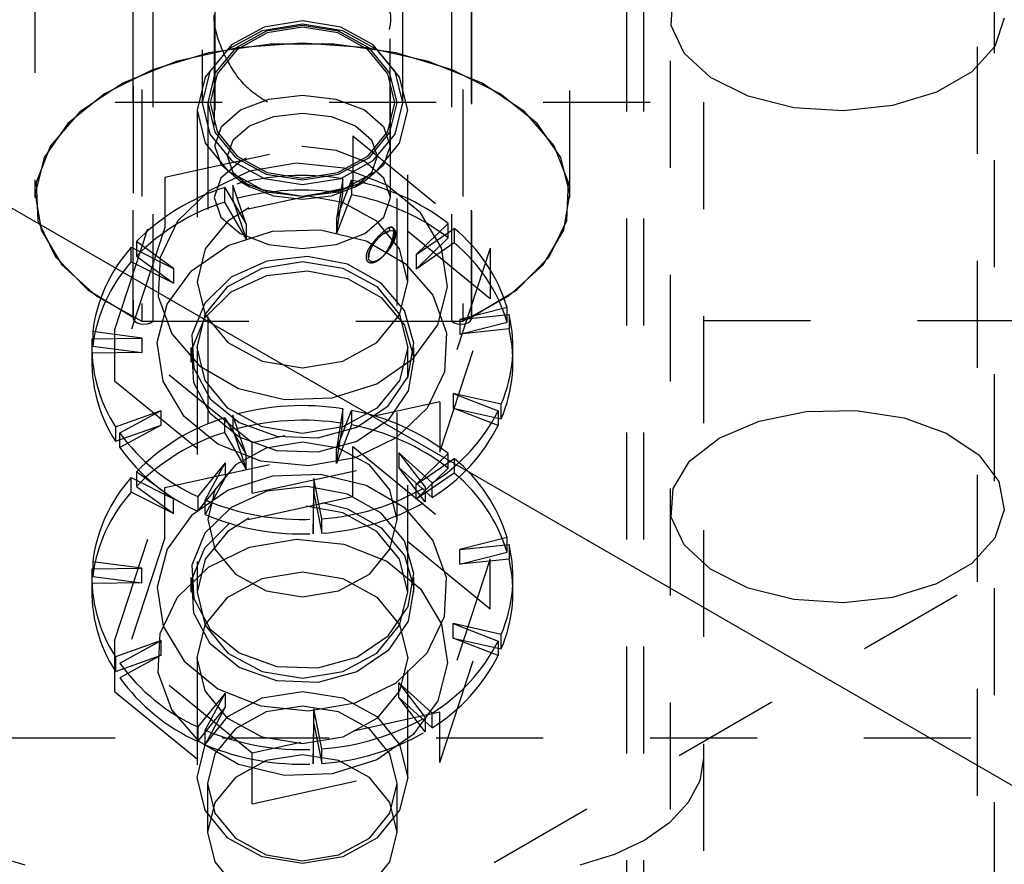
# Model space of a CAD drawing. Header units: inches. Extents: x 1907 to 2452, y -210 to -54.
# Tile 177 of 256: x 1987.266 to 1988.187, y -191.494 to -190.704. Entities that reach past the tile are written whole.
import ezdxf

# ---------------------------------------------------------------- set-up
doc = ezdxf.new("R2010")
doc.units = ezdxf.units.IN
doc.header["$LTSCALE"] = 0.5
doc.header["$MEASUREMENT"] = 0
doc.linetypes.add('HIDDEN', pattern=[0.225, 0.15, -0.075])
doc.layers.add('SID-M-H', color=4, linetype='HIDDEN')
doc.layers.add('SID-M-S', color=105, linetype='Continuous')

msp = doc.modelspace()

# ---------------------------------------------------------------- linework, layer by layer
at = {"layer": 'SID-M-H'}
for p, q in [((1991.78034, -189.14243), (1978.69887, -196.6942)), ((1987.28074, -190.05389), (1987.28074, -190.87043)), ((1987.78074, -190.87043), (1987.78074, -190.05389)), ((1987.44874, -190.0888), (1987.44874, -190.82205)), ((1987.61274, -190.82205), (1987.61274, -190.0888)), ((1987.83374, -190.08996), (1987.83374, -192.5355)), ((1987.84949, -190.08996), (1987.84949, -192.02957)), ((1988.16199, -192.02957), (1988.16199, -190.08996)), ((1988.17774, -192.5355), (1988.17774, -190.08996)), ((1987.37242, -190.16646), (1987.37242, -190.983)), ((1987.37252, -190.98217), (1987.37252, -190.16563)), ((1987.38074, -190.16934), (1987.38074, -190.98589)), ((1987.39108, -190.98589), (1987.39108, -190.16934)), ((1987.67041, -190.98589), (1987.67041, -190.16934)), ((1987.68074, -190.16934), (1987.68074, -190.98589)), ((1987.68896, -190.98217), (1987.68896, -190.16563)), ((1987.68907, -190.983), (1987.68907, -190.16646)), ((1987.87449, -190.34253), (1987.87449, -193.09836)), ((1987.43699, -190.53227), (1987.43699, -190.78175)), ((1987.62449, -190.78175), (1987.62449, -190.53227)), ((1987.87547, -190.70946), (1987.87722, -190.68259)), ((1987.44824, -190.7031), (1987.44824, -190.87043)), ((1987.53074, -190.7052), (1987.49487, -190.71103)), ((1987.56662, -190.71103), (1987.53074, -190.7052)), ((1987.61324, -190.87043), (1987.61324, -190.70278)), ((1988.18688, -190.70273), (1988.17822, -190.72915)), ((1987.49308, -190.71447), (1987.46114, -190.73189)), ((1987.49487, -190.71103), (1987.46445, -190.72762)), ((1987.49687, -190.71499), (1987.46816, -190.73065)), ((1987.53074, -190.70835), (1987.49308, -190.71447)), ((1987.53074, -190.70949), (1987.49687, -190.71499)), ((1987.53074, -190.71124), (1987.49769, -190.7166)), ((1987.56841, -190.71447), (1987.53074, -190.70835)), ((1987.56461, -190.71499), (1987.53074, -190.70949)), ((1987.56379, -190.7166), (1987.53074, -190.71124)), ((1987.59332, -190.73065), (1987.56461, -190.71499)), ((1987.59703, -190.72762), (1987.56662, -190.71103)), ((1987.60034, -190.73189), (1987.56841, -190.71447)), ((1987.88753, -190.73543), (1987.87547, -190.70946)), ((1987.49769, -190.7166), (1987.46968, -190.73189)), ((1987.59181, -190.73189), (1987.56379, -190.7166)), ((1987.46995, -190.73044), (1987.41281, -190.74317)), ((1987.46114, -190.73189), (1987.43981, -190.75796)), ((1987.50107, -190.72713), (1987.44341, -190.7352)), ((1987.46445, -190.72762), (1987.44413, -190.75246)), ((1987.46816, -190.73065), (1987.44898, -190.7541)), ((1987.46968, -190.73189), (1987.45096, -190.75477)), ((1987.53074, -190.72611), (1987.46995, -190.73044)), ((1987.56041, -190.72713), (1987.50107, -190.72713)), ((1987.59153, -190.73044), (1987.53074, -190.72611)), ((1987.61808, -190.7352), (1987.56041, -190.72713)), ((1987.64868, -190.74317), (1987.59153, -190.73044)), ((1987.61053, -190.75477), (1987.59181, -190.73189)), ((1987.61251, -190.7541), (1987.59332, -190.73065)), ((1987.61736, -190.75246), (1987.59703, -190.72762)), ((1987.62167, -190.75796), (1987.60034, -190.73189)), ((1988.17822, -190.72915), (1988.15646, -190.75292)), ((1987.41281, -190.74317), (1987.36274, -190.76355)), ((1987.44341, -190.7352), (1987.39066, -190.75089)), ((1987.67082, -190.75089), (1987.61808, -190.7352)), ((1987.69874, -190.76355), (1987.64868, -190.74317)), ((1987.91231, -190.7582), (1987.88753, -190.73543)), ((1987.39066, -190.75089), (1987.3458, -190.77332)), ((1987.44413, -190.75246), (1987.43699, -190.78175)), ((1987.62449, -190.78175), (1987.61736, -190.75246)), ((1987.71568, -190.77332), (1987.67082, -190.75089)), ((1988.15646, -190.75292), (1988.12353, -190.77193)), ((1987.43981, -190.75796), (1987.43232, -190.78872)), ((1987.44898, -190.7541), (1987.44224, -190.78175)), ((1987.45096, -190.75477), (1987.44438, -190.78175)), ((1987.6171, -190.78175), (1987.61053, -190.75477)), ((1987.61924, -190.78175), (1987.61251, -190.7541)), ((1987.62917, -190.78872), (1987.62167, -190.75796)), ((1987.94761, -190.77573), (1987.91231, -190.7582)), ((1987.36274, -190.76355), (1987.32277, -190.79034)), ((1987.73872, -190.79034), (1987.69874, -190.76355)), ((1987.3458, -190.77332), (1987.31137, -190.80121)), ((1987.47276, -190.78858), (1987.49936, -190.77832)), ((1987.49936, -190.77832), (1987.53074, -190.77471)), ((1987.53074, -190.77471), (1987.56212, -190.77832)), ((1987.56212, -190.77832), (1987.58872, -190.78858)), ((1987.75012, -190.80121), (1987.71568, -190.77332)), ((1987.9903, -190.78649), (1987.94761, -190.77573)), ((1988.12353, -190.77193), (1988.08235, -190.7845)), ((1987.15574, -190.78119), (1987.90574, -190.78119)), ((1987.43232, -190.78872), (1987.43232, -190.94918)), ((1987.43232, -190.78872), (1987.43981, -190.81947)), ((1987.43699, -190.78175), (1987.44413, -190.81104)), ((1987.44224, -190.78175), (1987.44224, -191.17142)), ((1987.44224, -190.78175), (1987.44898, -190.8094)), ((1987.44438, -190.78175), (1987.45096, -190.80874)), ((1987.45498, -190.80394), (1987.47276, -190.78858)), ((1987.58872, -190.78858), (1987.6065, -190.80394)), ((1987.61053, -190.80874), (1987.6171, -190.78175)), ((1987.61251, -190.8094), (1987.61924, -190.78175)), ((1987.61736, -190.81104), (1987.62449, -190.78175)), ((1987.61924, -191.17142), (1987.61924, -190.78175)), ((1987.62167, -190.81947), (1987.62917, -190.78872)), ((1987.62917, -190.94918), (1987.62917, -190.78872)), ((1987.90574, -190.78119), (1987.90574, -191.59869)), ((1988.03658, -190.7895), (1987.9903, -190.78649)), ((1988.08235, -190.7845), (1988.03658, -190.7895)), ((1987.32277, -190.79034), (1987.29527, -190.82194)), ((1987.48124, -190.80328), (1987.50395, -190.79452)), ((1987.50395, -190.79452), (1987.53074, -190.79144)), ((1987.53074, -190.79144), (1987.55753, -190.79452)), ((1987.55753, -190.79452), (1987.58024, -190.80328)), ((1987.76621, -190.82194), (1987.73872, -190.79034)), ((1987.31137, -190.80121), (1987.28929, -190.83301)), ((1987.44874, -190.82205), (1987.45498, -190.80394)), ((1987.46607, -190.81639), (1987.48124, -190.80328)), ((1987.58024, -190.80328), (1987.59541, -190.81639)), ((1987.6065, -190.80394), (1987.61274, -190.82205)), ((1987.77219, -190.83301), (1987.75012, -190.80121)), ((1987.40216, -190.8513), (1987.57781, -190.81287)), ((1987.44413, -190.81104), (1987.46445, -190.83588)), ((1987.44898, -190.8094), (1987.46816, -190.83285)), ((1987.45096, -190.80874), (1987.46968, -190.83161)), ((1987.46074, -190.83185), (1987.46607, -190.81639)), ((1987.57781, -190.81287), (1987.57781, -190.86)), ((1987.57781, -190.81287), (1987.70639, -190.91787)), ((1987.59181, -190.83161), (1987.61053, -190.80874)), ((1987.59332, -190.83285), (1987.61251, -190.8094)), ((1987.59541, -190.81639), (1987.60074, -190.83185)), ((1987.59703, -190.83588), (1987.61736, -190.81104)), ((1987.29527, -190.82194), (1987.28192, -190.85645)), ((1987.43981, -190.81947), (1987.46114, -190.84555)), ((1987.45498, -190.84017), (1987.44874, -190.82205)), ((1987.53074, -190.8228), (1987.53033, -190.8228)), ((1987.56231, -190.82643), (1987.53074, -190.8228)), ((1987.58908, -190.83675), (1987.56231, -190.82643)), ((1987.60034, -190.84555), (1987.62167, -190.81947)), ((1987.61274, -190.82205), (1987.6065, -190.84017)), ((1987.77957, -190.85645), (1987.76621, -190.82194)), ((1987.28929, -190.83301), (1987.28082, -190.86691)), ((1987.46607, -190.84732), (1987.46074, -190.83185)), ((1987.46445, -190.83588), (1987.49487, -190.85247)), ((1987.46816, -190.83285), (1987.49687, -190.84851)), ((1987.46968, -190.83161), (1987.49769, -190.8469)), ((1987.47818, -190.83372), (1987.47241, -190.83675)), ((1987.56379, -190.8469), (1987.59181, -190.83161)), ((1987.56461, -190.84851), (1987.59332, -190.83285)), ((1987.56662, -190.85247), (1987.59703, -190.83588)), ((1987.60074, -190.83185), (1987.59541, -190.84732)), ((1987.78067, -190.86691), (1987.77219, -190.83301)), ((1987.47241, -190.83675), (1987.45452, -190.8522)), ((1987.47276, -190.85553), (1987.45498, -190.84017)), ((1987.52513, -190.83837), (1987.48137, -190.84586)), ((1987.5695, -190.84288), (1987.52513, -190.83837)), ((1987.60967, -190.85892), (1987.5695, -190.84288)), ((1987.6065, -190.84017), (1987.58872, -190.85553)), ((1987.60696, -190.8522), (1987.58908, -190.83675)), ((1987.3551, -190.99473), (1987.40216, -190.8513)), ((1987.40216, -190.8513), (1987.40216, -190.89843)), ((1987.48137, -190.84586), (1987.44296, -190.86455)), ((1987.45452, -190.8522), (1987.44824, -190.87043)), ((1987.46114, -190.84555), (1987.49308, -190.86297)), ((1987.48124, -190.86043), (1987.46607, -190.84732)), ((1987.49487, -190.85247), (1987.53074, -190.8583)), ((1987.49687, -190.84851), (1987.53074, -190.85401)), ((1987.49769, -190.8469), (1987.53074, -190.85227)), ((1987.53074, -190.85227), (1987.56379, -190.8469)), ((1987.53074, -190.85401), (1987.56461, -190.84851)), ((1987.53074, -190.8583), (1987.56662, -190.85247)), ((1987.56863, -190.85281), (1987.56275, -190.89039)), ((1987.56275, -190.89039), (1987.57653, -190.85422)), ((1987.56841, -190.86297), (1987.60034, -190.84555)), ((1987.56863, -190.86645), (1987.56863, -190.85281)), ((1987.57653, -190.85422), (1987.57653, -190.86785)), ((1987.59541, -190.84732), (1987.58024, -190.86043)), ((1987.61324, -190.87043), (1987.60696, -190.8522)), ((1987.28192, -190.85645), (1987.2835, -190.8918)), ((1987.57781, -190.86), (1987.40216, -190.89843)), ((1987.45818, -190.87476), (1987.45818, -190.86113)), ((1987.45818, -190.86113), (1987.47812, -190.89533)), ((1987.46575, -190.85882), (1987.46575, -190.87246)), ((1987.47812, -190.89533), (1987.46575, -190.85882)), ((1987.47275, -190.85552), (1987.48124, -190.86042)), ((1987.49936, -190.86579), (1987.47276, -190.85553)), ((1987.50395, -190.86919), (1987.48124, -190.86043)), ((1987.49308, -190.86297), (1987.53074, -190.86908)), ((1987.53074, -190.86908), (1987.56841, -190.86297)), ((1987.58024, -190.86043), (1987.55753, -190.86919)), ((1987.58872, -190.85553), (1987.56212, -190.86579)), ((1987.70639, -190.965), (1987.57781, -190.86)), ((1987.58025, -190.86042), (1987.58873, -190.85552)), ((1987.64128, -190.88473), (1987.60967, -190.85892)), ((1987.77799, -190.8918), (1987.77957, -190.85645)), ((1987.28082, -190.86691), (1987.28642, -190.90101)), ((1987.44296, -190.86455), (1987.41406, -190.89241)), ((1987.44824, -190.87043), (1987.45452, -190.88865)), ((1987.46575, -190.87246), (1987.47812, -190.90897)), ((1987.53074, -190.86939), (1987.49936, -190.86579)), ((1987.53074, -190.87226), (1987.50395, -190.86919)), ((1987.56212, -190.86579), (1987.53074, -190.86939)), ((1987.55753, -190.86919), (1987.53074, -190.87226)), ((1987.56841, -190.87493), (1987.5342, -190.86886)), ((1987.56275, -190.90403), (1987.56863, -190.86645)), ((1987.57653, -190.86785), (1987.56275, -190.90403)), ((1987.60696, -190.88865), (1987.61324, -190.87043)), ((1987.77506, -190.90101), (1987.78067, -190.86691)), ((1987.47812, -190.90897), (1987.45818, -190.87476)), ((1987.48077, -190.87994), (1987.46114, -190.89235)), ((1987.60034, -190.89235), (1987.56841, -190.87493)), ((1987.45452, -190.88865), (1987.47241, -190.9041)), ((1987.56275, -190.89039), (1987.56275, -190.90403)), ((1987.58908, -190.9041), (1987.60696, -190.88865)), ((1987.66092, -190.91753), (1987.64128, -190.88473)), ((1987.2835, -190.8918), (1987.29992, -190.92587)), ((1987.40216, -190.89843), (1987.3551, -191.04186)), ((1987.41406, -190.89241), (1987.39781, -190.92642)), ((1987.46114, -190.89235), (1987.43981, -190.91842)), ((1987.47812, -190.89533), (1987.47812, -190.90897)), ((1987.50287, -190.902), (1987.54754, -190.90049)), ((1987.54754, -190.90049), (1987.5904, -190.91091)), ((1987.62167, -190.91842), (1987.60034, -190.89235)), ((1987.61411, -190.89849), (1987.61163, -190.8987)), ((1987.616, -190.8992), (1987.61411, -190.89849)), ((1987.61718, -190.90078), (1987.616, -190.8992)), ((1987.66705, -190.89458), (1987.63723, -190.9236)), ((1987.63723, -190.9236), (1987.67277, -190.89924)), ((1987.66705, -190.90821), (1987.66705, -190.89458)), ((1987.67277, -190.89924), (1987.67277, -190.91288)), ((1987.76156, -190.92587), (1987.77799, -190.8918)), ((1987.28642, -190.90101), (1987.30579, -190.93339)), ((1987.46121, -190.91527), (1987.50287, -190.902)), ((1987.47241, -190.9041), (1987.49917, -190.91443)), ((1987.56231, -190.91443), (1987.58908, -190.9041)), ((1987.61222, -190.90142), (1987.61446, -190.90123)), ((1987.61411, -190.91349), (1987.616, -190.9097)), ((1987.61446, -190.90123), (1987.61616, -190.90187)), ((1987.616, -190.9097), (1987.61718, -190.90619)), ((1987.61616, -190.90187), (1987.61722, -190.90329)), ((1987.61722, -190.90816), (1987.61616, -190.91132)), ((1987.61758, -190.90316), (1987.61718, -190.90078)), ((1987.61718, -190.90619), (1987.61758, -190.90316)), ((1987.61722, -190.90329), (1987.61758, -190.90544)), ((1987.61758, -190.90544), (1987.61722, -190.90816)), ((1987.63723, -190.93723), (1987.66705, -190.90821)), ((1987.75569, -190.93339), (1987.77506, -190.90101)), ((1987.37077, -190.93052), (1987.37077, -190.91688)), ((1987.37077, -190.91688), (1987.41019, -190.93685)), ((1987.37561, -190.9116), (1987.37561, -190.92523)), ((1987.41019, -190.93685), (1987.37561, -190.9116)), ((1987.42709, -190.93886), (1987.46121, -190.91527)), ((1987.43981, -190.91842), (1987.43232, -190.94918)), ((1987.49917, -190.91443), (1987.53074, -190.91805)), ((1987.53074, -190.91805), (1987.56231, -190.91443)), ((1987.5904, -190.91091), (1987.62679, -190.93212)), ((1987.61163, -190.91734), (1987.61411, -190.91349)), ((1987.61188, -190.91756), (1987.61163, -190.91734)), ((1987.6121, -190.91775), (1987.61188, -190.91756)), ((1987.61226, -190.91792), (1987.6121, -190.91775)), ((1987.61446, -190.91473), (1987.61222, -190.9182)), ((1987.61222, -190.9182), (1987.61235, -190.91823)), ((1987.61238, -190.91806), (1987.61226, -190.91792)), ((1987.61235, -190.91823), (1987.61242, -190.91822)), ((1987.61243, -190.91816), (1987.61238, -190.91806)), ((1987.61242, -190.91822), (1987.61243, -190.91816)), ((1987.61616, -190.91132), (1987.61446, -190.91473)), ((1987.62917, -190.94918), (1987.62167, -190.91842)), ((1987.67277, -190.91288), (1987.63723, -190.93723)), ((1987.70639, -190.91787), (1987.65932, -191.06129)), ((1987.66645, -190.95376), (1987.66092, -190.91753)), ((1987.70639, -190.91787), (1987.70639, -190.965)), ((1987.29992, -190.92587), (1987.3302, -190.9566)), ((1987.37561, -190.92523), (1987.41019, -190.95049)), ((1987.39781, -190.92642), (1987.39596, -190.9629)), ((1987.53556, -190.92544), (1987.49759, -190.92977)), ((1987.57288, -190.93261), (1987.53556, -190.92544)), ((1987.63723, -190.9236), (1987.63723, -190.93723)), ((1987.73128, -190.9566), (1987.76156, -190.92587)), ((1987.30579, -190.93339), (1987.33783, -190.96223)), ((1987.41019, -190.95049), (1987.37077, -190.93052)), ((1987.41019, -190.93685), (1987.41019, -190.95049)), ((1987.46114, -190.95372), (1987.49308, -190.93629)), ((1987.49759, -190.92977), (1987.46409, -190.945)), ((1987.49308, -190.93629), (1987.53074, -190.93018)), ((1987.53074, -190.93018), (1987.56841, -190.93629)), ((1987.56841, -190.93629), (1987.60034, -190.95372)), ((1987.60451, -190.95031), (1987.57288, -190.93261)), ((1987.62679, -190.93212), (1987.65277, -190.96183)), ((1987.72365, -190.96223), (1987.75569, -190.93339)), ((1987.40421, -190.97023), (1987.42709, -190.93886)), ((1987.46409, -190.945), (1987.4396, -190.96909)), ((1987.46409, -190.95864), (1987.49759, -190.94341)), ((1987.49759, -190.94341), (1987.53556, -190.93908)), ((1987.53556, -190.93908), (1987.57288, -190.94625)), ((1987.57288, -190.94625), (1987.60451, -190.96394)), ((1987.43232, -190.94918), (1987.43981, -190.97993)), ((1987.43981, -190.97979), (1987.46114, -190.95372)), ((1987.60034, -190.95372), (1987.62167, -190.97979)), ((1987.62618, -190.97613), (1987.60451, -190.95031)), ((1987.62167, -190.97993), (1987.62917, -190.94918)), ((1987.65728, -190.98949), (1987.66645, -190.95376)), ((1987.3302, -190.9566), (1987.37252, -190.98217)), ((1987.33783, -190.96223), (1987.38074, -190.98589)), ((1987.39596, -190.9629), (1987.40872, -190.99789)), ((1987.4396, -190.98273), (1987.46409, -190.95864)), ((1987.60451, -190.96394), (1987.62618, -190.98977)), ((1987.65277, -190.96183), (1987.66553, -190.99683)), ((1987.68074, -190.98589), (1987.72365, -190.96223)), ((1987.68896, -190.98217), (1987.73128, -190.9566)), ((1987.39503, -191.00596), (1987.40421, -190.97023)), ((1987.4396, -190.96909), (1987.42741, -190.99877)), ((1987.65932, -191.10842), (1987.70639, -190.965)), ((1987.72219, -190.97316), (1987.67789, -190.98441)), ((1987.72219, -190.98679), (1987.72219, -190.97316)), ((1987.37252, -190.98217), (1987.37262, -190.98415)), ((1987.42741, -191.01241), (1987.4396, -190.98273)), ((1987.43232, -191.01054), (1987.43981, -190.97979)), ((1987.43981, -190.97993), (1987.46114, -191.00601)), ((1987.60034, -191.00601), (1987.62167, -190.97993)), ((1987.62167, -190.97979), (1987.62917, -191.01054)), ((1987.63496, -191.00661), (1987.62618, -190.97613)), ((1987.67789, -190.98441), (1987.72391, -190.97961)), ((1987.68886, -190.98415), (1987.68896, -190.98217)), ((1987.72391, -190.97961), (1987.72391, -190.99325)), ((1987.37262, -190.98415), (1987.37387, -190.986)), ((1987.37387, -190.986), (1987.37614, -190.98749)), ((1987.37614, -190.98749), (1987.37914, -190.98845)), ((1987.37914, -190.98845), (1987.38253, -190.98877)), ((1987.38074, -190.98589), (1987.68074, -190.98589)), ((1987.38253, -190.98877), (1987.38591, -190.98841)), ((1987.38591, -190.98841), (1987.38887, -190.98741)), ((1987.38887, -190.98741), (1987.39108, -190.98589)), ((1987.62618, -190.98977), (1987.63496, -191.02025)), ((1987.63439, -191.02086), (1987.65728, -190.98949)), ((1987.67041, -190.98589), (1987.67261, -190.98741)), ((1987.67261, -190.98741), (1987.67557, -190.98841)), ((1987.67557, -190.98841), (1987.67895, -190.98877)), ((1987.67789, -190.98441), (1987.67789, -190.99804)), ((1987.67789, -190.99804), (1987.72219, -190.98679)), ((1987.67895, -190.98877), (1987.68234, -190.98845)), ((1987.68234, -190.98845), (1987.68535, -190.98749)), ((1987.68535, -190.98749), (1987.68761, -190.986)), ((1987.68761, -190.986), (1987.68886, -190.98415)), ((1987.90574, -190.98532), (1988.21824, -190.98532)), ((1987.33472, -190.99579), (1987.33472, -191.00942)), ((1987.38054, -191.00177), (1987.33472, -190.99579)), ((1987.3551, -190.99473), (1987.3551, -191.04186)), ((1987.48368, -191.09972), (1987.3551, -190.99473)), ((1987.40872, -190.99789), (1987.4347, -191.0276)), ((1987.42741, -190.99877), (1987.42918, -191.03005)), ((1987.66553, -190.99683), (1987.66368, -191.0333)), ((1987.72391, -190.99325), (1987.67789, -190.99804)), ((1987.33389, -191.01054), (1987.33389, -191.02418)), ((1987.33415, -191.00237), (1987.38054, -191.00177)), ((1987.33415, -191.01601), (1987.33415, -191.00237)), ((1987.33472, -191.00942), (1987.38054, -191.01541)), ((1987.38054, -191.00177), (1987.38054, -191.01541)), ((1987.40056, -191.04219), (1987.39503, -191.00596)), ((1987.42641, -191.01054), (1987.42641, -191.02418)), ((1987.43232, -191.01054), (1987.43232, -191.23934)), ((1987.43981, -191.0413), (1987.43232, -191.01054)), ((1987.46114, -191.00601), (1987.49308, -191.02343)), ((1987.56841, -191.02343), (1987.60034, -191.00601)), ((1987.62917, -191.01054), (1987.62167, -191.0413)), ((1987.62917, -191.23934), (1987.62917, -191.01054)), ((1987.62966, -191.03762), (1987.63496, -191.00661)), ((1987.63507, -191.02418), (1987.63507, -191.01054)), ((1987.72759, -191.02418), (1987.72759, -191.01054)), ((1987.38054, -191.01541), (1987.33415, -191.01601)), ((1987.42918, -191.04368), (1987.42741, -191.01241)), ((1987.4347, -191.0276), (1987.47109, -191.04882)), ((1987.49308, -191.02343), (1987.53074, -191.02955)), ((1987.53074, -191.02955), (1987.56841, -191.02343)), ((1987.60027, -191.04445), (1987.63439, -191.02086)), ((1987.63496, -191.02025), (1987.62966, -191.05125)), ((1987.42918, -191.03005), (1987.44467, -191.05869)), ((1987.61101, -191.06497), (1987.62966, -191.03762)), ((1987.66368, -191.0333), (1987.64742, -191.06732)), ((1987.3551, -191.04186), (1987.48368, -191.14685)), ((1987.4202, -191.07499), (1987.40056, -191.04219)), ((1987.44467, -191.07232), (1987.42918, -191.04368)), ((1987.46114, -191.06737), (1987.43981, -191.0413)), ((1987.55862, -191.05773), (1987.60027, -191.04445)), ((1987.62167, -191.0413), (1987.60034, -191.06737)), ((1987.47109, -191.04882), (1987.51394, -191.05924)), ((1987.62966, -191.05125), (1987.61101, -191.0786)), ((1987.71656, -191.06361), (1987.67184, -191.05352)), ((1987.67184, -191.05352), (1987.67184, -191.06715)), ((1987.67184, -191.05352), (1987.71373, -191.0698)), ((1987.44467, -191.05869), (1987.47178, -191.08083)), ((1987.51394, -191.05924), (1987.55862, -191.05773)), ((1987.58151, -191.08497), (1987.61101, -191.06497)), ((1987.65932, -191.06129), (1987.59527, -191.0753)), ((1987.65932, -191.06129), (1987.65932, -191.10842)), ((1987.71656, -191.07725), (1987.71656, -191.06361)), ((1987.35607, -191.08466), (1987.39857, -191.06947)), ((1987.35994, -191.09046), (1987.39857, -191.06947)), ((1987.39857, -191.08311), (1987.39857, -191.06947)), ((1987.45182, -191.10081), (1987.4202, -191.07499)), ((1987.47178, -191.09446), (1987.44467, -191.07232)), ((1987.49308, -191.08479), (1987.46114, -191.06737)), ((1987.46575, -191.07398), (1987.46575, -191.08761)), ((1987.47812, -191.11049), (1987.46575, -191.07398)), ((1987.56863, -191.06797), (1987.56275, -191.10555)), ((1987.56275, -191.10555), (1987.57653, -191.06937)), ((1987.60034, -191.06737), (1987.56841, -191.08479)), ((1987.56863, -191.08161), (1987.56863, -191.06797)), ((1987.57653, -191.06937), (1987.57653, -191.08301)), ((1987.64742, -191.06732), (1987.61853, -191.09518)), ((1987.67184, -191.06715), (1987.71656, -191.07725)), ((1987.71373, -191.08343), (1987.67184, -191.06715)), ((1987.71373, -191.0698), (1987.71373, -191.08343)), ((1987.95773, -191.07932), (1988.00169, -191.07044)), ((1988.00169, -191.07044), (1988.04824, -191.06944)), ((1988.04824, -191.06944), (1988.09323, -191.0764)), ((1987.35607, -191.0983), (1987.39857, -191.08311)), ((1987.39857, -191.08311), (1987.35994, -191.10409)), ((1987.45818, -191.08992), (1987.45818, -191.07628)), ((1987.45818, -191.07628), (1987.47812, -191.11049)), ((1987.47178, -191.08083), (1987.50686, -191.09347)), ((1987.56275, -191.11918), (1987.56863, -191.08161)), ((1987.57653, -191.08301), (1987.56275, -191.11918)), ((1987.61101, -191.0786), (1987.58151, -191.0986)), ((1987.92026, -191.09529), (1987.95773, -191.07932)), ((1988.09323, -191.0764), (1988.13266, -191.0907)), ((1987.35607, -191.08466), (1987.35607, -191.0983)), ((1987.35994, -191.10409), (1987.35994, -191.09046)), ((1987.47812, -191.12413), (1987.45818, -191.08992)), ((1987.46575, -191.08761), (1987.47812, -191.12413)), ((1987.51432, -191.09302), (1987.48368, -191.09972)), ((1987.53074, -191.09091), (1987.49308, -191.08479)), ((1987.50686, -191.09347), (1987.54516, -191.09492)), ((1987.56841, -191.08479), (1987.53074, -191.09091)), ((1987.54516, -191.09492), (1987.58151, -191.08497)), ((1988.13266, -191.0907), (1988.16304, -191.11108)), ((1987.49199, -191.11684), (1987.45182, -191.10081)), ((1987.50686, -191.10711), (1987.47178, -191.09446)), ((1987.48368, -191.14685), (1987.48368, -191.09972)), ((1987.53074, -191.09916), (1987.49687, -191.10466)), ((1987.56461, -191.10466), (1987.53074, -191.09916)), ((1987.58151, -191.0986), (1987.54516, -191.10855)), ((1987.61853, -191.09518), (1987.58012, -191.11386)), ((1987.8926, -191.11692), (1987.92026, -191.09529)), ((1987.40216, -191.14146), (1987.57781, -191.10303)), ((1987.49687, -191.10466), (1987.46816, -191.12032)), ((1987.47812, -191.12413), (1987.47812, -191.11049)), ((1987.48368, -191.14685), (1987.65932, -191.10842)), ((1987.54516, -191.10855), (1987.50686, -191.10711)), ((1987.56275, -191.11918), (1987.56275, -191.10555)), ((1987.59332, -191.12032), (1987.56461, -191.10466)), ((1987.57781, -191.15016), (1987.57781, -191.10303)), ((1987.57781, -191.10303), (1987.70639, -191.20803)), ((1987.62099, -191.10898), (1987.62099, -191.12262)), ((1987.62099, -191.10898), (1987.64545, -191.14117)), ((1987.65192, -191.13721), (1987.62099, -191.10898)), ((1987.66705, -191.10973), (1987.63723, -191.13875)), ((1987.66705, -191.12337), (1987.66705, -191.10973)), ((1988.16304, -191.11108), (1988.18167, -191.13573)), ((1987.45857, -191.11847), (1987.43287, -191.15001)), ((1987.43997, -191.15317), (1987.45857, -191.11847)), ((1987.46816, -191.12032), (1987.44898, -191.14377)), ((1987.45857, -191.11847), (1987.45857, -191.1321)), ((1987.53636, -191.12136), (1987.49199, -191.11684)), ((1987.58012, -191.11386), (1987.53636, -191.12136)), ((1987.61251, -191.14377), (1987.59332, -191.12032)), ((1987.63723, -191.13875), (1987.67277, -191.1144)), ((1987.67277, -191.1144), (1987.67277, -191.12804)), ((1987.87722, -191.1423), (1987.8926, -191.11692)), ((1987.37561, -191.12675), (1987.37561, -191.14039)), ((1987.41019, -191.15201), (1987.37561, -191.12675)), ((1987.54754, -191.12928), (1987.50287, -191.13079)), ((1987.5904, -191.1397), (1987.54754, -191.12928)), ((1987.62099, -191.12262), (1987.65192, -191.15085)), ((1987.64545, -191.15481), (1987.62099, -191.12262)), ((1987.63723, -191.15239), (1987.66705, -191.12337)), ((1987.67277, -191.12804), (1987.63723, -191.15239)), ((1987.37077, -191.14568), (1987.37077, -191.13204)), ((1987.37077, -191.13204), (1987.41019, -191.15201)), ((1987.43287, -191.16364), (1987.45857, -191.1321)), ((1987.45857, -191.1321), (1987.43997, -191.16681)), ((1987.50287, -191.13079), (1987.46121, -191.14406)), ((1987.54148, -191.13319), (1987.54075, -191.17107)), ((1987.54148, -191.13319), (1987.54148, -191.14683)), ((1987.54882, -191.1706), (1987.54148, -191.13319)), ((1987.62679, -191.16091), (1987.5904, -191.1397)), ((1987.63723, -191.15239), (1987.63723, -191.13875)), ((1987.65192, -191.15085), (1987.65192, -191.13721)), ((1988.18167, -191.13573), (1988.18688, -191.16244)), ((1987.3551, -191.28489), (1987.40216, -191.14146)), ((1987.41019, -191.16565), (1987.37077, -191.14568)), ((1987.37561, -191.14039), (1987.41019, -191.16565)), ((1987.40216, -191.18859), (1987.40216, -191.14146)), ((1987.46121, -191.14406), (1987.42709, -191.16766)), ((1987.44898, -191.14377), (1987.44224, -191.17142)), ((1987.49759, -191.14493), (1987.46409, -191.16016)), ((1987.53556, -191.1406), (1987.49759, -191.14493)), ((1987.57288, -191.14777), (1987.53556, -191.1406)), ((1987.54075, -191.18471), (1987.54148, -191.14683)), ((1987.54148, -191.14683), (1987.54882, -191.18424)), ((1987.60451, -191.16546), (1987.57288, -191.14777)), ((1987.61924, -191.17142), (1987.61251, -191.14377)), ((1987.64545, -191.14117), (1987.64545, -191.15481)), ((1987.87547, -191.16917), (1987.87722, -191.1423)), ((1987.57781, -191.15016), (1987.40216, -191.18859)), ((1987.41019, -191.16565), (1987.41019, -191.15201)), ((1987.43287, -191.15001), (1987.43287, -191.16364)), ((1987.43997, -191.16681), (1987.43997, -191.15317)), ((1987.54939, -191.15552), (1987.57288, -191.16141)), ((1987.70639, -191.25516), (1987.57781, -191.15016)), ((1987.46409, -191.16016), (1987.4396, -191.18425)), ((1987.56841, -191.16509), (1987.5342, -191.15902)), ((1987.60034, -191.18251), (1987.56841, -191.16509)), ((1987.57288, -191.16141), (1987.60451, -191.1791)), ((1987.62618, -191.19129), (1987.60451, -191.16546)), ((1987.65277, -191.19063), (1987.62679, -191.16091)), ((1988.18688, -191.16244), (1988.17822, -191.18886)), ((1987.42709, -191.16766), (1987.40421, -191.19902)), ((1987.4396, -191.19788), (1987.46224, -191.17508)), ((1987.44224, -191.17142), (1987.44898, -191.19907)), ((1987.48077, -191.1701), (1987.46114, -191.18251)), ((1987.54075, -191.17107), (1987.54075, -191.18471)), ((1987.54882, -191.18424), (1987.54882, -191.1706)), ((1987.61251, -191.19907), (1987.61924, -191.17142)), ((1987.88753, -191.19514), (1987.87547, -191.16917)), ((1987.4396, -191.18425), (1987.42741, -191.21393)), ((1987.46114, -191.18251), (1987.43981, -191.20858)), ((1987.62167, -191.20858), (1987.60034, -191.18251)), ((1987.60451, -191.1791), (1987.62618, -191.20493)), ((1987.40216, -191.18859), (1987.3551, -191.33201)), ((1987.48137, -191.19738), (1987.52513, -191.18989)), ((1987.52513, -191.18989), (1987.5695, -191.19441)), ((1987.5695, -191.19441), (1987.60967, -191.21044)), ((1987.63496, -191.22177), (1987.62618, -191.19129)), ((1987.66553, -191.22562), (1987.65277, -191.19063)), ((1987.72219, -191.18831), (1987.67789, -191.19956)), ((1987.67789, -191.19956), (1987.72391, -191.19477)), ((1987.72219, -191.20195), (1987.72219, -191.18831)), ((1987.72391, -191.19477), (1987.72391, -191.2084)), ((1988.17822, -191.18886), (1988.15646, -191.21263)), ((1987.40421, -191.19902), (1987.39503, -191.23475)), ((1987.42741, -191.22757), (1987.4396, -191.19788)), ((1987.44296, -191.21607), (1987.48137, -191.19738)), ((1987.44898, -191.19907), (1987.46816, -191.22252)), ((1987.59332, -191.22252), (1987.61251, -191.19907)), ((1987.67789, -191.2132), (1987.67789, -191.19956)), ((1987.67789, -191.2132), (1987.72219, -191.20195)), ((1987.91231, -191.21791), (1987.88753, -191.19514)), ((1987.33472, -191.21094), (1987.33472, -191.22458)), ((1987.38054, -191.21693), (1987.33472, -191.21094)), ((1987.43981, -191.20858), (1987.43232, -191.23934)), ((1987.60967, -191.21044), (1987.64128, -191.23626)), ((1987.62917, -191.23934), (1987.62167, -191.20858)), ((1987.62618, -191.20493), (1987.63496, -191.2354)), ((1987.70639, -191.20803), (1987.65932, -191.35145)), ((1987.72391, -191.2084), (1987.67789, -191.2132)), ((1987.70639, -191.25516), (1987.70639, -191.20803)), ((1988.15646, -191.21263), (1988.12353, -191.23165)), ((1987.33415, -191.21753), (1987.38054, -191.21693)), ((1987.33415, -191.23117), (1987.33415, -191.21753)), ((1987.38054, -191.23057), (1987.38054, -191.21693)), ((1987.41406, -191.24393), (1987.44296, -191.21607)), ((1987.42741, -191.21393), (1987.42918, -191.24521)), ((1987.46816, -191.22252), (1987.49687, -191.23818)), ((1987.49308, -191.22645), (1987.53074, -191.22033)), ((1987.53074, -191.22033), (1987.56841, -191.22645)), ((1987.56461, -191.23818), (1987.59332, -191.22252)), ((1987.62966, -191.25277), (1987.63496, -191.22177)), ((1987.94761, -191.23545), (1987.91231, -191.21791)), ((1987.33389, -191.2257), (1987.33389, -191.23934)), ((1987.38054, -191.23057), (1987.33415, -191.23117)), ((1987.33472, -191.22458), (1987.38054, -191.23057)), ((1987.42641, -191.2257), (1987.42641, -191.23934)), ((1987.42918, -191.25884), (1987.42741, -191.22757)), ((1987.46114, -191.24387), (1987.49308, -191.22645)), ((1987.56841, -191.22645), (1987.60034, -191.24387)), ((1987.63507, -191.23934), (1987.63507, -191.2257)), ((1987.66368, -191.2621), (1987.66553, -191.22562)), ((1987.72759, -191.23934), (1987.72759, -191.2257)), ((1988.12353, -191.23165), (1988.08235, -191.24421)), ((1987.39503, -191.23475), (1987.40056, -191.27098)), ((1987.43232, -191.23934), (1987.43981, -191.27009)), ((1987.49687, -191.23818), (1987.53074, -191.24368)), ((1987.53074, -191.24368), (1987.56461, -191.23818)), ((1987.62167, -191.27009), (1987.62917, -191.23934)), ((1987.63496, -191.2354), (1987.62966, -191.26641)), ((1987.64128, -191.23626), (1987.66092, -191.26906)), ((1987.9903, -191.2462), (1987.94761, -191.23545)), ((1987.39781, -191.27794), (1987.41406, -191.24393)), ((1987.42918, -191.24521), (1987.44467, -191.27385)), ((1987.43981, -191.26995), (1987.46114, -191.24387)), ((1987.60034, -191.24387), (1987.62167, -191.26995)), ((1988.03658, -191.24921), (1987.9903, -191.2462)), ((1988.08235, -191.24421), (1988.03658, -191.24921)), ((1987.44467, -191.28748), (1987.42918, -191.25884)), ((1987.61101, -191.28012), (1987.62966, -191.25277)), ((1987.65932, -191.39858), (1987.70639, -191.25516)), ((1987.62966, -191.26641), (1987.61101, -191.29376)), ((1987.64742, -191.29611), (1987.66368, -191.2621)), ((1987.71656, -191.27877), (1987.67184, -191.26867)), ((1987.67184, -191.28231), (1987.67184, -191.26867)), ((1987.67184, -191.26867), (1987.71373, -191.28495)), ((1987.40056, -191.27098), (1987.4202, -191.30378)), ((1987.43232, -191.3007), (1987.43981, -191.26995)), ((1987.43981, -191.27009), (1987.46114, -191.29617)), ((1987.44467, -191.27385), (1987.47178, -191.29598)), ((1987.60034, -191.29617), (1987.62167, -191.27009)), ((1987.62167, -191.26995), (1987.62917, -191.3007)), ((1987.66092, -191.26906), (1987.66645, -191.30529)), ((1987.3551, -191.28489), (1987.3551, -191.33201)), ((1987.48368, -191.38988), (1987.3551, -191.28489)), ((1987.39857, -191.28463), (1987.35607, -191.29982)), ((1987.35994, -191.30562), (1987.39857, -191.28463)), ((1987.39596, -191.31442), (1987.39781, -191.27794)), ((1987.39857, -191.29827), (1987.39857, -191.28463)), ((1987.58151, -191.30013), (1987.61101, -191.28012)), ((1987.67184, -191.28231), (1987.71656, -191.2924)), ((1987.71373, -191.29859), (1987.67184, -191.28231)), ((1987.71373, -191.28495), (1987.71373, -191.29859)), ((1987.71656, -191.2924), (1987.71656, -191.27877)), ((1987.47178, -191.30962), (1987.44467, -191.28748)), ((1987.46114, -191.29617), (1987.49308, -191.31359)), ((1987.47178, -191.29598), (1987.50686, -191.30863)), ((1987.56841, -191.31359), (1987.60034, -191.29617)), ((1987.61101, -191.29376), (1987.58151, -191.31376)), ((1987.61853, -191.32397), (1987.64742, -191.29611)), ((1987.35607, -191.31346), (1987.39857, -191.29827)), ((1987.35607, -191.29982), (1987.35607, -191.31346)), ((1987.39857, -191.29827), (1987.35994, -191.31925)), ((1987.4202, -191.30378), (1987.45182, -191.3296)), ((1987.43232, -191.3007), (1987.43232, -191.41245)), ((1987.43981, -191.33146), (1987.43232, -191.3007)), ((1987.54516, -191.31007), (1987.58151, -191.30013)), ((1987.62917, -191.3007), (1987.62167, -191.33146)), ((1987.62917, -191.41245), (1987.62917, -191.3007)), ((1987.66645, -191.30529), (1987.65728, -191.34102)), ((1987.40872, -191.34941), (1987.39596, -191.31442)), ((1987.50686, -191.32227), (1987.47178, -191.30962)), ((1987.49308, -191.31359), (1987.53074, -191.31971)), ((1987.50686, -191.30863), (1987.54516, -191.31007)), ((1987.53074, -191.31971), (1987.56841, -191.31359)), ((1987.58151, -191.31376), (1987.54516, -191.32371)), ((1987.54516, -191.32371), (1987.50686, -191.32227)), ((1987.3551, -191.33201), (1987.48368, -191.43701)), ((1987.46114, -191.35753), (1987.43981, -191.33146)), ((1987.45182, -191.3296), (1987.49199, -191.34564)), ((1987.49308, -191.3382), (1987.53074, -191.33208)), ((1987.53074, -191.33208), (1987.56841, -191.3382)), ((1987.58012, -191.34266), (1987.61853, -191.32397)), ((1987.62167, -191.33146), (1987.60034, -191.35753)), ((1987.62099, -191.33777), (1987.62099, -191.32414)), ((1987.62099, -191.32414), (1987.64545, -191.35633)), ((1987.65192, -191.35237), (1987.62099, -191.32414)), ((1987.45857, -191.33362), (1987.43287, -191.36516)), ((1987.43997, -191.36833), (1987.45857, -191.33362)), ((1987.45857, -191.33362), (1987.45857, -191.34726)), ((1987.46114, -191.35562), (1987.49308, -191.3382)), ((1987.56841, -191.3382), (1987.60034, -191.35562)), ((1987.62099, -191.33777), (1987.65192, -191.36601)), ((1987.64545, -191.36997), (1987.62099, -191.33777)), ((1987.65728, -191.34102), (1987.63439, -191.37238)), ((1987.4347, -191.37913), (1987.40872, -191.34941)), ((1987.43287, -191.3788), (1987.45857, -191.34726)), ((1987.43997, -191.38197), (1987.45857, -191.34726)), ((1987.49684, -191.3513), (1987.4681, -191.36698)), ((1987.49199, -191.34564), (1987.53636, -191.35015)), ((1987.53074, -191.3458), (1987.49684, -191.3513)), ((1987.56464, -191.3513), (1987.53074, -191.3458)), ((1987.53636, -191.35015), (1987.58012, -191.34266)), ((1987.54148, -191.34835), (1987.54075, -191.38623)), ((1987.54148, -191.36199), (1987.54148, -191.34835)), ((1987.54882, -191.38576), (1987.54148, -191.34835)), ((1987.59338, -191.36698), (1987.56464, -191.3513)), ((1987.65932, -191.35145), (1987.57867, -191.36909)), ((1987.65932, -191.39858), (1987.65932, -191.35145)), ((1987.43981, -191.38169), (1987.46114, -191.35562)), ((1987.49308, -191.37495), (1987.46114, -191.35753)), ((1987.60034, -191.35753), (1987.56841, -191.37495)), ((1987.60034, -191.35562), (1987.62167, -191.38169)), ((1987.64545, -191.35633), (1987.64545, -191.36997)), ((1987.65192, -191.36601), (1987.65192, -191.35237)), ((1987.43287, -191.36516), (1987.43287, -191.3788)), ((1987.43997, -191.38197), (1987.43997, -191.36833)), ((1987.4681, -191.36698), (1987.4489, -191.39045)), ((1987.54075, -191.39987), (1987.54148, -191.36199)), ((1987.54148, -191.36199), (1987.54882, -191.3994)), ((1987.61258, -191.39045), (1987.59338, -191.36698)), ((1986.85574, -191.37555), (1988.20574, -191.37555)), ((1987.47109, -191.40034), (1987.4347, -191.37913)), ((1987.53074, -191.38107), (1987.49308, -191.37495)), ((1987.56841, -191.37495), (1987.53074, -191.38107)), ((1987.63439, -191.37238), (1987.60027, -191.39598)), ((1987.43232, -191.41245), (1987.43981, -191.38169)), ((1987.52941, -191.37987), (1987.48368, -191.38988)), ((1987.54075, -191.38623), (1987.54075, -191.39987)), ((1987.54882, -191.3994), (1987.54882, -191.38576)), ((1987.62167, -191.38169), (1987.62917, -191.41245)), ((1987.4489, -191.39045), (1987.44216, -191.41813)), ((1987.49684, -191.39676), (1987.4681, -191.41244)), ((1987.48368, -191.43701), (1987.48368, -191.38988)), ((1987.53074, -191.39125), (1987.49684, -191.39676)), ((1987.56464, -191.39676), (1987.53074, -191.39125)), ((1987.60027, -191.39598), (1987.55862, -191.40925)), ((1987.59338, -191.41244), (1987.56464, -191.39676)), ((1987.61932, -191.41813), (1987.61258, -191.39045)), ((1987.90574, -191.39456), (1987.90214, -191.41567)), ((1987.51394, -191.41076), (1987.47109, -191.40034)), ((1987.48368, -191.43701), (1987.65932, -191.39858)), ((1987.43981, -191.4432), (1987.43232, -191.41245)), ((1987.4681, -191.41244), (1987.4489, -191.43591)), ((1987.55862, -191.40925), (1987.51394, -191.41076)), ((1987.61258, -191.43591), (1987.59338, -191.41244)), ((1987.62917, -191.41245), (1987.62167, -191.4432)), ((1987.90214, -191.41567), (1987.89147, -191.43598)), ((1987.44216, -191.41813), (1987.44216, -191.46359)), ((1987.44216, -191.41813), (1987.4489, -191.44581)), ((1987.61258, -191.44581), (1987.61932, -191.41813)), ((1987.61932, -191.46359), (1987.61932, -191.41813)), ((1987.46114, -191.46928), (1987.43981, -191.4432)), ((1987.4489, -191.43591), (1987.44216, -191.46359)), ((1987.62167, -191.4432), (1987.60034, -191.46928)), ((1987.61932, -191.46359), (1987.61258, -191.43591)), ((1987.89147, -191.43598), (1987.87414, -191.45469)), ((1987.4489, -191.44581), (1987.4681, -191.46928)), ((1987.59338, -191.46928), (1987.61258, -191.44581)), ((1987.87414, -191.45469), (1987.85082, -191.4711)), ((1987.44216, -191.46359), (1987.4489, -191.49127)), ((1987.49308, -191.4867), (1987.46114, -191.46928)), ((1987.4681, -191.46928), (1987.49684, -191.48496)), ((1987.56464, -191.48496), (1987.59338, -191.46928)), ((1987.60034, -191.46928), (1987.56841, -191.4867)), ((1987.61258, -191.49127), (1987.61932, -191.46359)), ((1987.85082, -191.4711), (1987.82241, -191.48456)), ((1987.27149, -191.49456), (1987.23907, -191.48456)), ((1987.53074, -191.49282), (1987.49308, -191.4867)), ((1987.49684, -191.48496), (1987.53074, -191.49046)), ((1987.53074, -191.49046), (1987.56464, -191.48496)), ((1987.56841, -191.4867), (1987.53074, -191.49282)), ((1987.82241, -191.48456), (1987.79, -191.49456)), ((1987.4489, -191.49127), (1987.4681, -191.51473)), ((1987.59338, -191.51473), (1987.61258, -191.49127))]:
    msp.add_line(p, q, dxfattribs=at)
for centre, radius, start, end in [((1987.53079, -191.08864), 0.23885, 80.88452, 105.80005), ((1987.53746, -191.06352), 0.21292, 52.51109, 79.42807), ((1987.51728, -191.05059), 0.19846, 107.3252, 135.54592), ((1987.53079, -191.10228), 0.23885, 80.88452, 105.80005), ((1987.53746, -191.07716), 0.21292, 52.51109, 79.42807), ((1987.51728, -191.06422), 0.19846, 107.3252, 135.54592), ((1987.61013, -190.90046), 0.00231, 335.24905, 49.44852), ((1987.574, -191.01878), 0.15506, 17.10973, 50.43355), ((1987.47799, -191.01354), 0.14436, 137.96579, 172.93413), ((1987.574, -191.03241), 0.15506, 17.10973, 50.43355), ((1987.47799, -191.02718), 0.14436, 137.96579, 172.93413), ((1987.59451, -191.0106), 0.13306, 336.52123, 13.46716), ((1987.59451, -191.02423), 0.13306, 336.52123, 13.46716), ((1987.47082, -191.01003), 0.13689, 176.79554, 213.0401), ((1987.47082, -191.02366), 0.13689, 176.79554, 213.0401), ((1987.53079, -191.3038), 0.23885, 80.88452, 105.80005), ((1987.53746, -191.27868), 0.21292, 52.51109, 79.42807), ((1987.56344, -190.99405), 0.1683, 301.71911, 333.25276), ((1987.51728, -191.26574), 0.19846, 107.3252, 135.54592), ((1987.53079, -191.31744), 0.23885, 80.88452, 105.80005), ((1987.53746, -191.29231), 0.21292, 52.51109, 79.42807), ((1987.56344, -191.00769), 0.1683, 301.71911, 333.25276), ((1987.50836, -190.98313), 0.18315, 215.87325, 245.66067), ((1987.51728, -191.27938), 0.19846, 107.3252, 135.54592), ((1987.50836, -190.99677), 0.18315, 215.87325, 245.66067), ((1987.574, -191.23393), 0.15506, 17.10973, 50.43355), ((1987.574, -191.24757), 0.15506, 17.10973, 50.43355), ((1987.47799, -191.2287), 0.14436, 137.96579, 172.93413), ((1987.47799, -191.24234), 0.14436, 137.96579, 172.93413), ((1987.53319, -190.94594), 0.2252, 273.97806, 299.89859), ((1987.53032, -190.93716), 0.23414, 247.30221, 272.55328), ((1987.53319, -190.95958), 0.2252, 273.97806, 299.89859), ((1987.53032, -190.9508), 0.23414, 247.30221, 272.55328), ((1987.59451, -191.22576), 0.13306, 336.52123, 13.46716), ((1987.59451, -191.23939), 0.13306, 336.52123, 13.46716), ((1987.47082, -191.22518), 0.13689, 176.79554, 213.0401), ((1987.47082, -191.23882), 0.13689, 176.79554, 213.0401), ((1987.56344, -191.20921), 0.1683, 301.71911, 333.25276), ((1987.56344, -191.22285), 0.1683, 301.71911, 333.25276), ((1987.50836, -191.19829), 0.18315, 215.87325, 245.66067), ((1987.50836, -191.21192), 0.18315, 215.87325, 245.66067), ((1987.53319, -191.1611), 0.2252, 273.97806, 299.89859), ((1987.53032, -191.15232), 0.23414, 247.30221, 272.55328), ((1987.53319, -191.17474), 0.2252, 273.97806, 299.89859), ((1987.53032, -191.16596), 0.23414, 247.30221, 272.55328)]:
    msp.add_arc(centre, radius, start, end, dxfattribs=at)
for points, knots in [([(1987.49808, -190.78119), (1987.49311, -190.77819), (1987.47854, -190.76939), (1987.46148, -190.74644), (1987.45113, -190.72188), (1987.44792, -190.70499), (1987.44849, -190.69634), (1987.45349, -190.69171), (1987.46582, -190.69191), (1987.48669, -190.69371), (1987.51007, -190.69501), (1987.52436, -190.69515), (1987.53074, -190.69522)], [0, 0, 0, 0, 0.0712409, 0.2087981, 0.3493036, 0.4101871, 0.4715349, 0.5475932, 0.68283, 0.8257689, 0.9221365, 1, 1, 1, 1]), ([(1987.53074, -190.69522), (1987.53845, -190.69512), (1987.55382, -190.69494), (1987.57651, -190.69356), (1987.59596, -190.69191), (1987.60755, -190.69173), (1987.61253, -190.69576), (1987.61365, -190.70267), (1987.61195, -190.71486), (1987.60521, -190.73604), (1987.59032, -190.75994), (1987.57429, -190.77697), (1987.56454, -190.78084), (1987.56366, -190.78119)], [0, 0, 0, 0, 0.093854, 0.187295, 0.317239, 0.450131, 0.51803, 0.574986, 0.632016, 0.72208, 0.8714, 0.988283, 1, 1, 1, 1]), ([(1987.61163, -190.8987), (1987.61153, -190.89875), (1987.61037, -190.89932), (1987.60775, -190.90112), (1987.60336, -190.90505), (1987.59883, -190.90984), (1987.59474, -190.915), (1987.59164, -190.92016), (1987.59004, -190.92486), (1987.59024, -190.92861), (1987.59219, -190.93098), (1987.59557, -190.93165), (1987.59985, -190.93038), (1987.60437, -190.92722), (1987.6085, -190.92268), (1987.61061, -190.91907), (1987.61163, -190.91734)], [0, 0, 0, 0, 0.006855, 0.085643, 0.163684, 0.239972, 0.315856, 0.392679, 0.470085, 0.54698, 0.623475, 0.700494, 0.77789, 0.854523, 0.93034, 1, 1, 1, 1]), ([(1987.61163, -190.91734), (1987.61172, -190.91717), (1987.61285, -190.91502), (1987.61465, -190.91075), (1987.61598, -190.90562), (1987.61637, -190.90156), (1987.61585, -190.89886), (1987.6143, -190.89773), (1987.6125, -190.89839), (1987.61163, -190.8987)], [0, 0, 0, 0, 0.015707, 0.19249, 0.370228, 0.500056, 0.670693, 0.841193, 1, 1, 1, 1]), ([(1987.61243, -190.91821), (1987.61372, -190.91623), (1987.61634, -190.9122), (1987.61824, -190.90638), (1987.61842, -190.90196), (1987.61679, -190.90023), (1987.61624, -190.89965)], [0, 0, 0, 0, 0.272385, 0.552462, 0.849782, 1, 1, 1, 1]), ([(1987.59302, -190.92858), (1987.59299, -190.92855), (1987.59232, -190.92794), (1987.59231, -190.92527), (1987.59327, -190.92093), (1987.59553, -190.91618), (1987.59842, -190.91174), (1987.60072, -190.90905), (1987.60321, -190.90657), (1987.60546, -190.9047), (1987.60898, -190.9025), (1987.61098, -190.90183), (1987.61222, -190.90142)], [0, 0, 0, 0, 0.005837, 0.149362, 0.294622, 0.427228, 0.540366, 0.65584, 0.659391, 0.781602, 0.864179, 1, 1, 1, 1]), ([(1987.60009, -190.91024), (1987.6007, -190.90949), (1987.60242, -190.90742), (1987.60564, -190.90485), (1987.60891, -190.90288), (1987.61048, -190.90253), (1987.61114, -190.90238)], [0, 0, 0, 0, 0.16601, 0.462268, 0.773217, 1, 1, 1, 1]), ([(1987.59343, -190.92612), (1987.59325, -190.92585), (1987.59282, -190.92521), (1987.59336, -190.92162), (1987.59531, -190.91702), (1987.59774, -190.91285), (1987.59964, -190.91074), (1987.60009, -190.91024)], [0, 0, 0, 0, 0.175309, 0.410857, 0.654448, 0.917776, 1, 1, 1, 1]), ([(1987.61222, -190.9182), (1987.61102, -190.91976), (1987.60877, -190.92269), (1987.60497, -190.92643), (1987.60129, -190.92916), (1987.59769, -190.93064), (1987.59463, -190.93064), (1987.59355, -190.92925), (1987.59302, -190.92858)], [0, 0, 0, 0, 0.174167, 0.325086, 0.476676, 0.628025, 0.820358, 1, 1, 1, 1])]:
    msp.add_open_spline(points, degree=3, knots=knots, dxfattribs=at)
at = {"layer": 'SID-M-S'}
msp.add_line((1978.69887, -185.93853), (2002.03339, -199.40926), dxfattribs=at)

doc.saveas('drawing.dxf')
